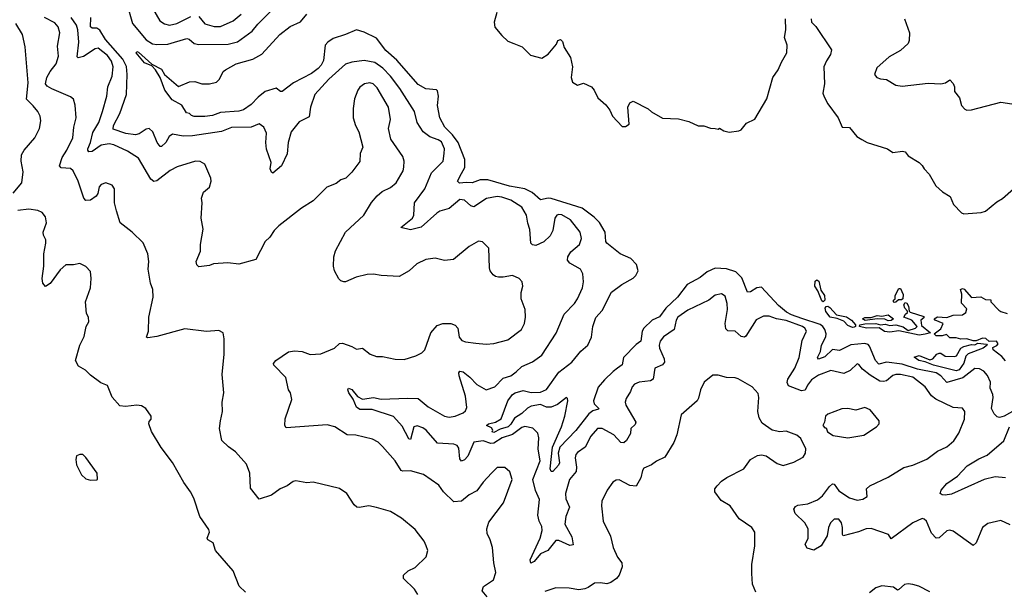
# Model space of a CAD drawing. Extents: x 2057697 to 2160550, y 827490 to 1016834.
# Tile 117 of 256: x 2098297 to 2104666, y 891572 to 895270. Entities that reach past the tile are written whole.
import ezdxf

# ---------------------------------------------------------------- set-up
doc = ezdxf.new("R2010")
doc.units = 0

msp = doc.modelspace()

# ---------------------------------------------------------------- linework, layer by layer
at = {"layer": '0CON20XD'}
for points in [[(2098989.2, 895375), (2099027.5, 895245), (2099115, 895139.6), (2099155, 895113.2), (2099185, 895108.4), (2099255, 895111.5), (2099378.6, 895148.6), (2099393.4, 895143.4), (2099425, 895116.2), (2099455, 895110.4), (2099645, 895112.2), (2099705, 895127.2), (2099800, 895195), (2099838.3, 895241.7), (2099932.5, 895335)], [(2099155, 895344.3), (2099202.9, 895262.9), (2099232.9, 895242.9), (2099265, 895234.2), (2099314.2, 895245), (2099405, 895290)], [(2101383.2, 895316.8), (2101365.6, 895255), (2101371.7, 895221.7), (2101415, 895166.7), (2101455, 895130), (2101494.1, 895115.9), (2101547.5, 895095), (2101600.8, 895040.8), (2101675, 895020), (2101715, 895046.2), (2101768.8, 895111.2), (2101777.5, 895135), (2101795, 895142.5), (2101808.3, 895128.3), (2101819.3, 895089.3), (2101859.2, 895025), (2101872, 894965), (2101864, 894895), (2101873.8, 894865), (2101905, 894846.7), (2101945, 894860), (2101996.7, 894835), (2102013.6, 894813.6), (2102036.7, 894765), (2102089.4, 894719.4), (2102114.2, 894684.2), (2102132, 894645), (2102195, 894578), (2102215, 894578), (2102240, 894595), (2102230.8, 894705), (2102245, 894732), (2102265, 894742), (2102363.2, 894693.2), (2102385, 894673.8), (2102455, 894633.8), (2102559.3, 894629.3), (2102625, 894611.2), (2102685, 894583.8), (2102723.6, 894583.6), (2102765, 894567.5), (2102796.7, 894566.7), (2102815, 894562.5), (2102825, 894567.5), (2102851.2, 894551.2), (2102887, 894543), (2102949.3, 894550.7), (2102965, 894557.5), (2102999.3, 894600.7), (2103053.6, 894626.4), (2103131.2, 894758.8), (2103170, 894895), (2103204, 894945), (2103224.4, 894995.6), (2103259.2, 895055), (2103262, 895105), (2103244.2, 895155), (2103252.5, 895205), (2103250, 895275)], [(2098923.8, 894033.8), (2098910, 894085), (2098910, 894175), (2098895, 894198.8), (2098855, 894213.8), (2098825, 894204), (2098810.9, 894189.1), (2098801.9, 894145), (2098790.8, 894129.2), (2098755, 894102.9), (2098725, 894100.8), (2098712, 894115), (2098675.4, 894225), (2098642.2, 894292.2), (2098625, 894306.9), (2098565, 894312.2), (2098554.5, 894324.5), (2098571, 894379), (2098601.2, 894425), (2098640, 894505), (2098646.5, 894575), (2098662.5, 894635), (2098656.1, 894716.1), (2098645.9, 894755.9), (2098625, 894771.2), (2098505, 894821.9), (2098475, 894840.6), (2098463.5, 894855), (2098473.4, 894895), (2098495, 894935.7), (2098532.5, 894985), (2098548.8, 895035), (2098540.9, 895099.1), (2098556.4, 895185), (2098545.8, 895224.2), (2098525, 895249.1), (2098458.1, 895285)], [(2101321.2, 891535), (2101289.2, 891575), (2101297.9, 891602.1), (2101362, 891645), (2101376.8, 891693.2), (2101364.4, 891755), (2101355.8, 891855), (2101340.8, 891905), (2101321.1, 891945), (2101318.1, 891975), (2101331.3, 892018.7), (2101427.5, 892145), (2101482.5, 892295), (2101466.9, 892345), (2101435, 892371.9), (2101385, 892372.9), (2101349.2, 892335), (2101295, 892278.8), (2101255, 892221.2), (2101204.6, 892195.4), (2101154.3, 892155.7), (2101105, 892150.8), (2101038, 892215), (2101008.7, 892258.7), (2100908.3, 892328.3), (2100825, 892351.9), (2100775, 892349.4), (2100765, 892354.3), (2100726, 892416), (2100645, 892507.5), (2100615, 892535.7), (2100580, 892555), (2100472.1, 892582.1), (2100415, 892584.4), (2100335, 892635.7), (2100285, 892648.6), (2100020.3, 892630.3), (2100011.1, 892645), (2100013.5, 892686.5), (2100057.1, 892812.9), (2100048, 892855), (2100036.2, 892875), (2100019.2, 892955), (2099941.2, 893035), (2099938.8, 893045), (2099954.5, 893065.5), (2100035, 893122), (2100075, 893128), (2100125, 893122.5), (2100175, 893104.3), (2100245, 893108.6), (2100334.4, 893145.6), (2100365, 893174.3), (2100385, 893176.5), (2100445.6, 893155.6), (2100475, 893138), (2100515, 893145.8), (2100565, 893106.7), (2100605, 893090), (2100645, 893091.4), (2100725, 893074.4), (2100785, 893071.1), (2100860, 893095), (2100898.8, 893115), (2100917.5, 893135), (2100955.6, 893244.4), (2100997.7, 893292.3), (2101035, 893303.8), (2101085, 893303.8), (2101114.2, 893294.2), (2101130.8, 893275), (2101140, 893215), (2101156.7, 893195), (2101180, 893185), (2101247, 893177), (2101315, 893171.4), (2101365, 893174.3), (2101455, 893199.2), (2101544, 893265), (2101561.9, 893305), (2101568.1, 893345), (2101567.1, 893395), (2101540.8, 893465), (2101541.4, 893505), (2101552.5, 893545), (2101547.1, 893575), (2101528, 893595), (2101485, 893615.4), (2101425, 893603.3), (2101395, 893603.5), (2101375, 893608.6), (2101360.2, 893620.2), (2101341.4, 893645), (2101335.6, 893665), (2101331.7, 893791.7), (2101291.7, 893831.7), (2101265, 893837.1), (2101205, 893802), (2101102.3, 893717.7), (2101045, 893711.4), (2100985, 893727.5), (2100925, 893719.2), (2100865, 893690), (2100816.7, 893645), (2100752.3, 893607.7), (2100634.5, 893614.5), (2100585, 893624.2), (2100545, 893620.8), (2100472.5, 893605), (2100405, 893573.8), (2100393.9, 893573.9), (2100375, 893580), (2100362.5, 893592.5), (2100333.3, 893645), (2100325.9, 893675.9), (2100329.2, 893735), (2100338.9, 893775), (2100404, 893895), (2100524, 894005), (2100572.7, 894087.3), (2100610.3, 894129.7), (2100641.5, 894158.5), (2100696, 894185), (2100731.4, 894215), (2100776.9, 894293.1), (2100782.2, 894315), (2100783.3, 894355), (2100774.4, 894385), (2100697.7, 894497.7), (2100682.2, 894565), (2100696.7, 894625), (2100682.5, 894705), (2100608.7, 894828.7), (2100584, 894854), (2100562.2, 894862.2), (2100528, 894855), (2100497.3, 894832.7), (2100483.3, 894815), (2100462.8, 894757.2), (2100454.5, 894695), (2100454.5, 894634.5), (2100468.6, 894585), (2100490.8, 894545), (2100516, 894445), (2100500, 894405), (2100496.8, 894353.2), (2100445, 894283.3), (2100405.7, 894244.3), (2100375, 894233.8), (2100345, 894210), (2100283.2, 894186.8), (2100195, 894097.1), (2100119.3, 894050.7), (2099973.3, 893936.7), (2099942.9, 893905), (2099915, 893862.5), (2099884.6, 893835.4), (2099825, 893718), (2099715, 893687.5), (2099644.1, 893695.9), (2099550.3, 893689.7), (2099525, 893680), (2099455, 893670), (2099443.3, 893683.3), (2099438.1, 893705), (2099466.6, 893773.4), (2099467.5, 893815), (2099484, 893915), (2099471.2, 893985), (2099476.7, 894085), (2099472, 894115), (2099486.7, 894155), (2099524.3, 894185.7), (2099535.8, 894225), (2099534, 894245), (2099494, 894335), (2099465, 894352.9), (2099435, 894355.7), (2099315, 894318.9), (2099270.8, 894295), (2099185, 894226.7), (2099165, 894222.5), (2099145, 894238), (2099065, 894374.2), (2098995, 894418.9), (2098905, 894459.3), (2098875, 894465.8), (2098825, 894458.1), (2098765, 894417.1), (2098745, 894414.4), (2098736.9, 894425), (2098737.8, 894435), (2098754, 894476), (2098769.9, 894540.1), (2098808.3, 894605), (2098833.3, 894675), (2098860.8, 894775), (2098867.5, 894835), (2098894.7, 894904.7), (2098901.9, 894965), (2098891, 895001), (2098865, 895037.8), (2098805, 895085.4), (2098785, 895082.1), (2098708.6, 895031.4), (2098675, 895022.5), (2098669.5, 895029.5), (2098679.8, 895125), (2098673.6, 895205), (2098664.6, 895235), (2098630.4, 895285)], [(2102619.9, 893390.1), (2102554.5, 893345), (2102543.3, 893325), (2102530, 893265), (2102462.4, 893217.6), (2102439.8, 893190.2), (2102433.1, 893165), (2102435.4, 893145), (2102466.4, 893075), (2102468.9, 893055), (2102455, 893036.9), (2102405.6, 893014.4), (2102395.8, 892945), (2102376.9, 892933.1), (2102305.4, 892924.6), (2102275, 892911.9), (2102258.6, 892895), (2102249.2, 892865), (2102221.1, 892818.9), (2102214.4, 892795), (2102218.9, 892775), (2102282.9, 892665), (2102279.1, 892650.9), (2102251.2, 892625), (2102248.3, 892591.7), (2102222.7, 892547.3), (2102205, 892532.5), (2102186.2, 892535), (2102139.5, 892585), (2102065, 892625.4), (2102035, 892624.4), (2101991.2, 892575), (2101955.8, 892504.2), (2101905, 892470), (2101894.2, 892455.8), (2101890.6, 892435), (2101899.5, 892375), (2101896.4, 892346.4), (2101853.6, 892295), (2101827.4, 892205), (2101830.6, 892170.6), (2101853.1, 892115), (2101830, 892055), (2101823.5, 892005), (2101867.9, 891925), (2101876.9, 891873.1), (2101855, 891868.2), (2101785, 891901.2), (2101765, 891901.1), (2101714.2, 891835.8), (2101666.9, 891813.1), (2101625, 891763.5), (2101604, 891754), (2101600, 891775), (2101663.8, 891915), (2101677.5, 891965), (2101675, 891990), (2101656.7, 892025), (2101648.5, 892065), (2101658.8, 892165), (2101633.5, 892223.5), (2101615.5, 892295), (2101662.9, 892415), (2101651.1, 892491.1), (2101655.6, 892565.6), (2101648.8, 892595), (2101617, 892627), (2101565, 892638.1), (2101545, 892631.4), (2101484.2, 892585.8), (2101417.1, 892565), (2101365, 892529.2), (2101345, 892527.8), (2101295, 892544.4), (2101235, 892537.5), (2101195.4, 892445), (2101175, 892421.8), (2101155, 892413.1), (2101145, 892428.8), (2101137, 892497), (2101127.9, 892515), (2101105, 892522.8), (2100999.6, 892529.6), (2100925.8, 892615), (2100905, 892630.3), (2100867.3, 892642.7), (2100846.5, 892635), (2100825, 892554), (2100815, 892558), (2100771, 892641), (2100715, 892703.1), (2100577.1, 892747.1), (2100497.4, 892747.4), (2100475, 892762.2), (2100453.8, 892813.8), (2100425.7, 892855), (2100419.2, 892875), (2100425, 892885.6), (2100445, 892876.4), (2100481.9, 892831.9), (2100515, 892815.7), (2100585, 892826.2), (2100635, 892814.7), (2100805, 892822.2), (2100875, 892819.4), (2100939.2, 892765), (2101045, 892705.4), (2101075, 892698.2), (2101113.3, 892705), (2101165, 892725.5), (2101180.2, 892739.8), (2101188.5, 892761.5), (2101181.5, 892835), (2101140, 892965), (2101138.8, 892985), (2101144.7, 892995.3), (2101165, 892991.1), (2101208, 892958), (2101255, 892908.8), (2101315, 892874.4), (2101370, 892895), (2101425, 892950.6), (2101475, 892965.3), (2101508.2, 892991.8), (2101545, 893025.3), (2101615, 893056.2), (2101675, 893098.6), (2101768.3, 893241.7), (2101819.2, 893365), (2101886.4, 893433.6), (2101905, 893463.8), (2101936.9, 893535), (2101944.2, 893574.2), (2101940.6, 893625), (2101925.7, 893655), (2101855, 893694.2), (2101840.8, 893715), (2101842.5, 893735), (2101862, 893768), (2101918.6, 893815), (2101931.9, 893855), (2101921.8, 893895), (2101861.2, 893975), (2101805, 894008.2), (2101785, 894010.4), (2101771.4, 894005), (2101758.2, 893985), (2101745.3, 893905), (2101728, 893872), (2101688.3, 893831.7), (2101635, 893808.6), (2101613.3, 893813.3), (2101602.5, 893825), (2101596.5, 893913.5), (2101583.4, 893953.4), (2101576, 894005), (2101545, 894057.9), (2101475, 894102.5), (2101415, 894122.1), (2101385, 894125.7), (2101317, 894113), (2101235, 894058.5), (2101215, 894065.4), (2101175, 894102.7), (2101145, 894106.2), (2101075, 894048.2), (2101015, 894030.5), (2100995, 894018.8), (2100895, 893928.5), (2100825, 893911.1), (2100762.5, 893925), (2100837.9, 893985), (2100846, 894005), (2100850.9, 894085), (2100917.5, 894175), (2100961.9, 894278.1), (2101036.2, 894355), (2101043.6, 894403.6), (2101044.7, 894435), (2101025, 894479.6), (2101005, 894493.3), (2100951.1, 894511.1), (2100906.9, 894545), (2100868.2, 894605), (2100850.9, 894675), (2100755.3, 894825), (2100695.3, 894905), (2100645.6, 894955.6), (2100595, 894993.8), (2100525, 895006.9), (2100444.5, 894995.5), (2100405, 894982.2), (2100297.3, 894885), (2100206.9, 894785), (2100178.9, 894705), (2100168.6, 894641.4), (2100105, 894610), (2100052.9, 894545), (2100034.4, 894475), (2100027, 894403), (2099991.2, 894325), (2099935, 894276.7), (2099925, 894283.3), (2099918, 894305), (2099923.1, 894345), (2099893.2, 894433.2), (2099888.6, 894475), (2099893.1, 894535), (2099875.8, 894575), (2099845, 894595.6), (2099795.3, 894574.7), (2099667.3, 894572.7), (2099602.4, 894547.6), (2099415, 894518.1), (2099355, 894517.3), (2099285, 894529.2), (2099264.5, 894515), (2099242.9, 894475), (2099215, 894450), (2099205, 894449.2), (2099185.5, 894475), (2099158.7, 894545), (2099135, 894565.4), (2099115, 894562.4), (2099069.5, 894530.5), (2099045, 894526), (2098983.4, 894533.4), (2098902.4, 894562.4), (2098903.2, 894585), (2098945, 894662.9), (2098988.7, 894785), (2098992.3, 894915), (2098987.6, 894967.6), (2098964.4, 895015), (2098851.8, 895141.8), (2098815, 895203.1), (2098795, 895214.1), (2098765, 895215.4), (2098755, 895224.2), (2098757.1, 895285)], [(2100227.2, 894955), (2100185, 894921.3), (2100069, 894861), (2099995, 894805.8), (2099985, 894805.8), (2099955, 894826.7), (2099885, 894806.2), (2099840.5, 894769.5), (2099795, 894720.4), (2099745, 894686.2), (2099715, 894678.5), (2099595, 894668.9), (2099545, 894650.5), (2099495, 894644.4), (2099425, 894643.3), (2099409.3, 894649.3), (2099395, 894662.5), (2099377, 894667), (2099346.4, 894716.4), (2099282.3, 894752.3), (2099236.7, 894815), (2099206, 894895), (2099176, 894946), (2099150.7, 894970.7), (2099105, 894991.9), (2099050, 895055), (2099055, 895063.3), (2099065, 895060), (2099151.2, 894981.2), (2099215, 894948.9), (2099234.3, 894915), (2099325, 894838.8), (2099395, 894867.5), (2099429.3, 894869.3), (2099475, 894854), (2099525, 894854), (2099570, 894865), (2099590, 894885), (2099612.5, 894935), (2099627.5, 894945), (2099696.7, 894985), (2099805, 895014.4), (2099863.5, 895046.5), (2099979.2, 895175), (2100046.2, 895225), (2100113.6, 895256.4), (2100155, 895305.7)], [(2099455, 895290.4), (2099495, 895243.8), (2099555, 895226.8), (2099595, 895226.2), (2099676.8, 895263.2), (2099730, 895305)], [(2103416.7, 895275), (2103420, 895255), (2103447.5, 895225), (2103548.8, 895075), (2103542, 895045), (2103515.4, 895004.6), (2103499.2, 894965), (2103503.2, 894855), (2103491.8, 894795), (2103501.1, 894771.1), (2103525.6, 894725), (2103591.4, 894635), (2103617.5, 894575), (2103665, 894572.5), (2103712.5, 894515), (2103743.9, 894493.9), (2103780, 894475), (2103910, 894435), (2103945, 894410), (2104008.8, 894418.8), (2104025.6, 894415.6), (2104045, 894390), (2104115, 894346.7), (2104135.9, 894325.9), (2104147.5, 894305), (2104180.7, 894270.7), (2104224.1, 894194.1), (2104265.9, 894155.9), (2104315.7, 894125.7), (2104337.5, 894075), (2104390.5, 894020.5), (2104403.9, 894013.9), (2104517.7, 894022.3), (2104545, 894031.2), (2104618.3, 894091.7), (2104655, 894113.8), (2104725.4, 894174.6)], [(2104020, 895275), (2104054.2, 895185), (2104052, 895135), (2104043.8, 895115), (2103995, 895071.2), (2103921.2, 895028.8), (2103841.2, 894958.8), (2103827.5, 894915), (2103842.5, 894895), (2103865, 894886.7), (2103905, 894884), (2103965, 894846), (2104005, 894840.8), (2104175, 894858.8), (2104255, 894855.8), (2104285, 894862.5), (2104315, 894880), (2104335, 894857.5), (2104344, 894835), (2104344, 894805), (2104376, 894765), (2104390, 894715), (2104410.5, 894690.5), (2104425, 894683.8), (2104455, 894686), (2104645, 894735.8), (2104716.1, 894726.1)], [(2098255, 894148.1), (2098310, 894215), (2098320, 894285), (2098305.5, 894355), (2098308.2, 894395), (2098325.6, 894425), (2098394.7, 894505.3), (2098424.5, 894565), (2098433.3, 894615), (2098430, 894645), (2098414.5, 894675), (2098385, 894712.9), (2098340.7, 894755), (2098352.1, 894862.1), (2098333.1, 895095), (2098315.5, 895175), (2098271.8, 895245)], [(2104735, 892743.1), (2104665, 892704.5), (2104636, 892696), (2104620.8, 892700.8), (2104600, 892720), (2104582.9, 892755), (2104595.2, 892825.2), (2104593.1, 892845), (2104575.4, 892885), (2104576.7, 892925), (2104558.8, 892968.8), (2104534.3, 892995), (2104505, 893010.8), (2104475, 893012.3), (2104397.4, 892952.6), (2104295, 892921.9), (2104255.1, 892965), (2104225, 892985.4), (2104105, 893009), (2104005, 893041.8), (2103905, 893053.2), (2103855, 893041.9), (2103833.9, 893063.9), (2103795, 893158.7), (2103785, 893169.2), (2103765, 893175.9), (2103674.7, 893165.3), (2103600.2, 893129.8), (2103555, 893136.9), (2103505, 893088.2), (2103464.2, 893074.2), (2103458, 893085), (2103476.6, 893123.4), (2103483.2, 893165), (2103511.7, 893218.3), (2103513.5, 893236.5), (2103505.8, 893265), (2103492.9, 893285), (2103475, 893297.9), (2103357.6, 893337.6), (2103289.5, 893359.5), (2103257.8, 893377.8), (2103205, 893420), (2103095, 893538.5), (2103065.8, 893535.8), (2103025, 893510), (2103005, 893507.5), (2102969.4, 893599.4), (2102929, 893639), (2102868.4, 893658.4), (2102795, 893663.3), (2102745, 893639.4), (2102699.1, 893600.9), (2102615, 893556), (2102552.7, 893475), (2102476.6, 893403.4), (2102435, 893347.5), (2102388.9, 893325), (2102333.5, 893275), (2102323.2, 893255), (2102315, 893189.4), (2102285, 893168.1), (2102203.2, 893085), (2102195, 893036), (2102164.4, 893015), (2102135.2, 892994.8), (2102079.5, 892940.5), (2102038.3, 892891.7), (2102008.7, 892805), (2102014.2, 892784.2), (2102042.5, 892755), (2102040.7, 892749.3), (2102005, 892739.3), (2101979.7, 892720.3), (2101895, 892612.9), (2101790.8, 892505), (2101779.6, 892465), (2101787.9, 892402.1), (2101782.3, 892387.7), (2101745, 892347.5), (2101735, 892347.5), (2101728, 892365), (2101743.3, 892505), (2101801, 892635), (2101824.3, 892705), (2101842.2, 892805), (2101840, 892820), (2101835, 892825.7), (2101775, 892779.4), (2101735, 892763.4), (2101705, 892763.5), (2101665, 892779.8), (2101605, 892770.3), (2101582.4, 892757.6), (2101545, 892722.5), (2101497.2, 892692.8), (2101475, 892652.5), (2101456.9, 892635), (2101405, 892621.2), (2101365, 892600), (2101353, 892603), (2101357.5, 892615), (2101349.3, 892629.3), (2101317.5, 892645), (2101330, 892655), (2101375, 892666), (2101412.1, 892687.9), (2101455, 892804.2), (2101485, 892844.3), (2101502, 892855), (2101555, 892870), (2101605, 892858.2), (2101665, 892859.6), (2101705, 892876.5), (2101785, 892990), (2101867.8, 893055), (2101926.5, 893125), (2101971.5, 893165), (2101996.8, 893215), (2102004.8, 893285), (2102025, 893343.4), (2102065, 893387.7), (2102125, 893507.1), (2102192.6, 893557.4), (2102265, 893598.1), (2102282.9, 893615), (2102297.5, 893645), (2102287.3, 893685), (2102250, 893725), (2102182.2, 893755), (2102095, 893823.1), (2102088.5, 893835), (2102084, 893895), (2102047.3, 893957.3), (2102012.8, 893992.8), (2101935, 894050.4), (2101735, 894112.9), (2101714.7, 894115.3), (2101665, 894104.3), (2101612.6, 894152.6), (2101565, 894175.9), (2101465, 894193), (2101325, 894234.8), (2101275.8, 894234.2), (2101225, 894213.8), (2101185, 894217.5), (2101142.2, 894212.2), (2101130, 894225), (2101155.8, 894275), (2101176.4, 894313.6), (2101176.9, 894365), (2101134.5, 894474.5), (2101095.7, 894525.7), (2101047.9, 894575), (2101014.2, 894634.2), (2100999.1, 894715), (2101006.5, 894775), (2101000.7, 894810.7), (2100993, 894817), (2100925, 894822), (2100875, 894851.4), (2100737.4, 895007.4), (2100665, 895070), (2100605, 895149.7), (2100525, 895189.4), (2100475, 895204.7), (2100405, 895173.1), (2100325, 895149.2), (2100289.3, 895125), (2100274, 895106), (2100262.9, 895005), (2100246.5, 894975), (2100227.2, 894955)], [(2099757.5, 891565), (2099717.5, 891605), (2099677.5, 891705), (2099563.8, 891835), (2099547.5, 891885), (2099513.3, 891905), (2099510, 891915), (2099524, 891955), (2099521.2, 891971.2), (2099461.2, 892055), (2099424.2, 892175), (2099402.5, 892215), (2099359.2, 892275), (2099286, 892405), (2099211.2, 892501.2), (2099150, 892605), (2099133.3, 892655), (2099135, 892670), (2099147.5, 892685), (2099146.7, 892705), (2099112.5, 892755), (2099085, 892772.5), (2099055, 892776.7), (2098982.3, 892767.7), (2098945, 892772), (2098895, 892826.7), (2098863.9, 892903.9), (2098821.2, 892921.2), (2098755, 892970), (2098722.9, 893002.9), (2098678.3, 893028.3), (2098658.8, 893065), (2098686.1, 893163.9), (2098715, 893220), (2098726.7, 893285), (2098743.8, 893315), (2098741.2, 893345), (2098729.3, 893369.3), (2098723.3, 893445), (2098754, 893535), (2098760, 893595), (2098755, 893640), (2098725, 893672.5), (2098685, 893692.5), (2098645, 893683.3), (2098596.1, 893683.9), (2098558.3, 893651.7), (2098495, 893563.3), (2098463.8, 893543.8), (2098446.1, 893566.1), (2098441.2, 893595), (2098452.5, 893675), (2098452.5, 893755), (2098465.8, 893825), (2098465.8, 893845), (2098450.6, 893875), (2098447.8, 893895), (2098470.8, 893955), (2098464.4, 893994.4), (2098442.7, 894022.7), (2098415, 894035.6), (2098355, 894044.6), (2098285, 894036)], [(2100871.7, 891551.7), (2100850.8, 891585), (2100778.8, 891655), (2100780, 891675), (2100810, 891705), (2100855, 891725.8), (2100925.8, 891795), (2100938.1, 891835), (2100926.8, 891866.8), (2100913.5, 891895), (2100855, 891970.8), (2100766, 892045), (2100695, 892088), (2100605, 892114), (2100555, 892123.8), (2100493.9, 892113.9), (2100477, 892117), (2100460.9, 892130.9), (2100413.8, 892205), (2100365, 892237.5), (2100195, 892277.5), (2100155, 892274), (2100084.2, 892285.8), (2100065, 892281.2), (2100027.5, 892255), (2099982.5, 892235), (2099925.9, 892194.1), (2099845, 892168.8), (2099789.5, 892239.5), (2099785.6, 892335), (2099765, 892393.8), (2099693.8, 892475), (2099647, 892507), (2099605, 892546.7), (2099590, 892625), (2099595.8, 892675), (2099608, 892735), (2099606, 892795), (2099618, 892855), (2099607.5, 892975), (2099618.6, 893105), (2099618.8, 893205), (2099612.5, 893245), (2099585, 893258.8), (2099505, 893252), (2099365, 893269.2), (2099185, 893220.6), (2099125, 893211.2), (2099117.5, 893215), (2099130, 893255), (2099132.5, 893345), (2099159.4, 893475), (2099158.1, 893525), (2099143.1, 893565), (2099127.5, 893655), (2099132.5, 893705), (2099126, 893755), (2099095, 893826.7), (2099023.8, 893895), (2098946.2, 893955), (2098923.8, 894033.8)], [(2103495, 893443.8), (2103485, 893450), (2103460.8, 893515), (2103441.4, 893545), (2103442.2, 893577.8), (2103454.1, 893585.9), (2103467.6, 893577.6), (2103480, 893520), (2103503.1, 893485), (2103505.6, 893454.4), (2103495, 893443.8)], [(2103955, 893440), (2103950, 893445), (2103950, 893455), (2103960, 893465), (2103960, 893485), (2103985, 893530), (2103995, 893530), (2104011.7, 893491.7), (2104010, 893465), (2104001.7, 893458.3), (2103983, 893457), (2103965, 893442.5), (2103955, 893440)], [(2104675, 893063.8), (2104651.4, 893091.4), (2104594, 893135), (2104591.2, 893148.8), (2104618.3, 893161.7), (2104626.4, 893173.6), (2104615, 893190), (2104568.3, 893188.3), (2104547, 893207), (2104525, 893210), (2104485, 893192.5), (2104465, 893191.2), (2104425, 893204.4), (2104385, 893202.5), (2104355, 893212), (2104315, 893212), (2104293, 893233), (2104265, 893224.2), (2104225, 893223.8), (2104213, 893237), (2104255, 893270), (2104270, 893305), (2104220, 893325), (2104212.5, 893335), (2104235, 893346.7), (2104295, 893343.3), (2104335, 893357.5), (2104395, 893360), (2104417.5, 893375), (2104425, 893400), (2104390, 893435), (2104391.2, 893495), (2104382.5, 893525), (2104395, 893530), (2104406.4, 893526.4), (2104455, 893473.3), (2104513.6, 893476.4), (2104545, 893460), (2104578.3, 893458.3), (2104580, 893445), (2104631.4, 893391.4), (2104645, 893381.2), (2104685, 893368.8)], [(2104705, 892000.8), (2104645, 892030), (2104559.1, 892010.9), (2104524.6, 891985.4), (2104485, 891886.2), (2104465, 891867.5), (2104335, 891960), (2104315, 891967.1), (2104295, 891962.5), (2104245, 891918), (2104225, 891916), (2104195, 891948.1), (2104163.5, 892025), (2104148.7, 892038.7), (2104135, 892042.1), (2104075, 892013.6), (2103935, 891911.2), (2103918.3, 891938.3), (2103805, 891978.9), (2103773.2, 891976.8), (2103723.6, 891956.4), (2103625, 891931.2), (2103618.8, 891938.8), (2103620, 891985), (2103613.3, 892015), (2103595, 892037.8), (2103565, 892037.5), (2103542.9, 892015), (2103530, 891985), (2103520.5, 891929.5), (2103481.4, 891865), (2103435, 891838), (2103391.7, 891851.7), (2103378.8, 891875), (2103398.6, 891915), (2103397.3, 891975), (2103375.7, 892015), (2103314.4, 892075), (2103305.9, 892104.1), (2103315, 892121.2), (2103331.3, 892128.7), (2103395, 892137.5), (2103457.6, 892162.4), (2103490.7, 892189.3), (2103535, 892250), (2103555, 892266.9), (2103565, 892264.2), (2103595, 892221.5), (2103665, 892176.7), (2103715, 892160.9), (2103752.1, 892167.9), (2103779.2, 892185), (2103776, 892235), (2103795.6, 892254.4), (2103915, 892310.5), (2104016.8, 892373.2), (2104075, 892388.1), (2104165, 892425.7), (2104235, 892477.5), (2104295, 892505.8), (2104340.8, 892545), (2104372.5, 892595), (2104410, 892685), (2104411.2, 892735), (2104396.1, 892756.1), (2104335, 892761.4), (2104224.1, 892814.1), (2104196, 892836), (2104154.7, 892894.7), (2104075, 892957.5), (2103995.4, 892974.6), (2103965, 892975.4), (2103945, 892966.9), (2103905, 892933.8), (2103885, 892928.7), (2103861.5, 892931.5), (2103799.1, 892969.1), (2103749.4, 893009.4), (2103725, 893040), (2103715, 893043.3), (2103670, 893000), (2103628.6, 892981.4), (2103545, 892999.5), (2103465, 892970), (2103419.5, 892940.5), (2103394, 892905), (2103377.2, 892872.8), (2103355, 892868.2), (2103271.3, 892901.3), (2103262.4, 892922.4), (2103266.4, 892945), (2103310.8, 893015), (2103339.5, 893085), (2103358.1, 893195), (2103386.1, 893253.9), (2103375.5, 893275), (2103360.5, 893285), (2103255, 893324), (2103193.5, 893333.5), (2103145, 893352.8), (2103107.9, 893352.1), (2103061.2, 893328.8), (2102995, 893221.4), (2102985, 893215.6), (2102965, 893219.5), (2102925, 893254.6), (2102877.5, 893257.5), (2102865, 893268.8), (2102860, 893305), (2102875.3, 893395), (2102873.8, 893433.8), (2102860.3, 893480.3), (2102837.3, 893497.3), (2102795, 893487.5), (2102755, 893456), (2102619.9, 893390.1)], [(2103685, 893278.6), (2103655, 893290.8), (2103628.8, 893318.8), (2103585, 893336.2), (2103540, 893345), (2103511.3, 893381.3), (2103507.5, 893402.5), (2103513.3, 893415), (2103525, 893415.8), (2103537.8, 893407.8), (2103580.9, 893360.9), (2103645, 893347.5), (2103677.5, 893325), (2103703.8, 893295), (2103703.3, 893285), (2103695, 893280.8), (2103685, 893278.6)], [(2104115, 893228.9), (2103985, 893257.5), (2103925, 893247.5), (2103892.3, 893252.3), (2103856.4, 893276.4), (2103775, 893274.3), (2103730, 893285), (2103732.5, 893295), (2103765, 893302), (2103835, 893303.8), (2103865, 893296.2), (2103895, 893300), (2103925, 893290.6), (2103965, 893296.2), (2104011.7, 893281.7), (2104045, 893260), (2104092.5, 893275), (2104102.5, 893285), (2104067.5, 893325), (2104017.5, 893345), (2104026.7, 893365), (2104040, 893375), (2104040, 893385), (2104023.9, 893403.9), (2104017.5, 893425), (2104025, 893440), (2104036.4, 893436.4), (2104047, 893417), (2104050, 893385), (2104057, 893377), (2104145, 893350), (2104145, 893340), (2104127.5, 893325), (2104131.2, 893291.2), (2104190, 893245), (2104155, 893234.3), (2104115, 893228.9)], [(2103915, 893321.2), (2103893, 893333), (2103845, 893333.8), (2103766.4, 893323.6), (2103750, 893335), (2103765, 893343.3), (2103805, 893342.5), (2103843.9, 893356.1), (2103875, 893352.5), (2103915, 893360), (2103950, 893335), (2103935, 893323.8), (2103915, 893321.2)], [(2104355, 892998), (2104207.5, 893035), (2104155, 893056.7), (2104112.5, 893065), (2104083, 893087), (2104115, 893096.7), (2104185, 893070), (2104203.6, 893076.4), (2104230, 893105), (2104245, 893112.5), (2104255, 893112.5), (2104283.9, 893093.9), (2104345, 893091.2), (2104356.7, 893095), (2104385.9, 893144.1), (2104404.2, 893155.8), (2104455, 893168.8), (2104475, 893166.7), (2104495, 893176.7), (2104551.7, 893171.7), (2104556.4, 893163.6), (2104530, 893145), (2104431.7, 893108.3), (2104418, 893092), (2104405, 893048), (2104375, 893004.3), (2104355, 892998)], [(2103060, 891565), (2103037.7, 891617.7), (2103033.1, 891686.9), (2103033.8, 891745), (2103052.5, 891865), (2103053.3, 891955), (2103033.3, 891985), (2102950.5, 892040.5), (2102893.8, 892125), (2102835, 892160), (2102793.8, 892215), (2102794.3, 892235), (2102808, 892255), (2102836.2, 892285), (2102871.4, 892308.6), (2102981.2, 892365), (2103025, 892423.8), (2103068.8, 892451.2), (2103095, 892454.2), (2103125, 892448), (2103197.9, 892397.9), (2103235, 892386), (2103305, 892406.2), (2103365, 892440), (2103381.2, 892465), (2103383, 892493), (2103350.5, 892560.5), (2103325, 892582), (2103255, 892606.7), (2103215, 892603.8), (2103165, 892613.8), (2103099.3, 892659.3), (2103080.6, 892695), (2103071.4, 892735), (2103078.6, 892825), (2103075, 892852.5), (2103035, 892894.2), (2102945, 892946), (2102925, 892952.5), (2102870, 892955), (2102815, 892969.2), (2102780, 892970), (2102724, 892925), (2102701.2, 892875), (2102688.3, 892821.7), (2102678.8, 892805), (2102576.2, 892713.8), (2102548, 892585), (2102529.2, 892535), (2102469.5, 892440.5), (2102415.9, 892414.1), (2102385, 892390), (2102335, 892368.8), (2102325.9, 892354.1), (2102316, 892305), (2102285, 892251.2), (2102245, 892255.7), (2102175, 892292), (2102155, 892291.2), (2102135, 892276.7), (2102098, 892225), (2102063.8, 892155), (2102061.2, 892125), (2102072, 892025), (2102118.8, 891928.8), (2102135.8, 891855), (2102165, 891793.3), (2102192, 891755), (2102195, 891730), (2102174, 891675), (2102158, 891655), (2102122.1, 891627.9), (2102095, 891619.2), (2102054.1, 891625.9), (2102015, 891624), (2101974.5, 891595.5), (2101951.9, 891588.1), (2101915, 891581.4), (2101852.3, 891592.3), (2101765.8, 891594.2), (2101695, 891570)], [(2103655, 892564.3), (2103757.1, 892582.9), (2103840, 892635), (2103857.5, 892655), (2103857.5, 892675), (2103798, 892745), (2103765, 892760), (2103705, 892743.8), (2103655, 892754.2), (2103615, 892752.5), (2103525, 892718.8), (2103510, 892705), (2103503.3, 892666.7), (2103492.5, 892645), (2103505, 892630), (2103515, 892630), (2103523.6, 892603.6), (2103559.5, 892579.5), (2103655, 892564.3)], [(2104675, 892306.7), (2104607.4, 892312.6), (2104535.3, 892294.7), (2104325, 892199.2), (2104283.4, 892193.4), (2104265, 892195.8), (2104251.4, 892205), (2104258.1, 892225), (2104295, 892268.5), (2104363.1, 892316.9), (2104427.2, 892382.8), (2104500.7, 892429.3), (2104555, 892452.9), (2104664.3, 892545.7), (2104699.5, 892635)], [(2098755, 892290), (2098795, 892292.5), (2098800, 892295), (2098797.5, 892335), (2098725, 892437.5), (2098705, 892456.7), (2098685, 892457.5), (2098665, 892447.5), (2098660, 892425), (2098665, 892390), (2098696.7, 892325), (2098725, 892300), (2098755, 892290)], [(2104185, 891568), (2104112.5, 891605), (2104075, 891616.2), (2104045, 891620), (2104020, 891615), (2103985, 891582.5), (2103975, 891580), (2103948.6, 891598.6), (2103875, 891606.2), (2103836.2, 891595), (2103795, 891562.5)]]:
    msp.add_lwpolyline(points, dxfattribs=at)

doc.saveas('drawing.dxf')
